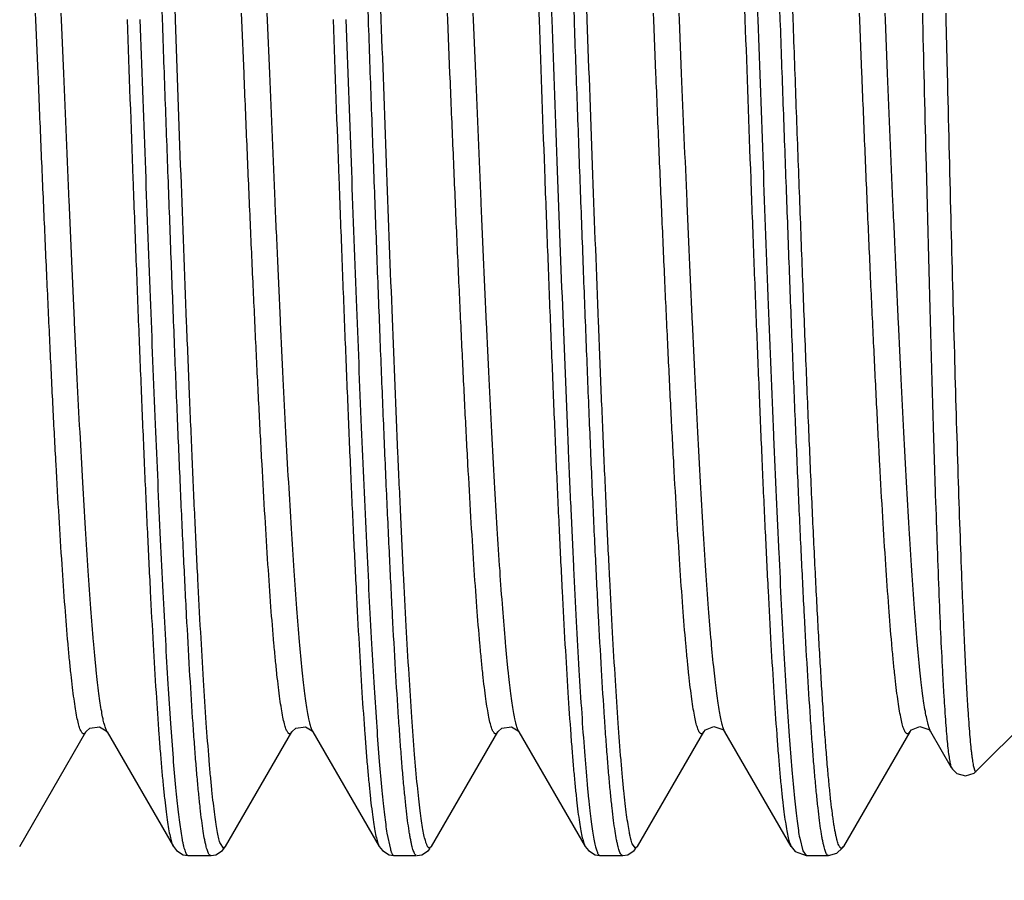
# Model space of a CAD drawing. Header units: inches. Extents: x 0 to 22, y 0 to 17.
# Tile 25 of 106: x 13.818 to 13.95, y 6.539 to 6.655. Entities that reach past the tile are written whole.
import ezdxf

# ---------------------------------------------------------------- set-up
doc = ezdxf.new("R2010")
doc.units = ezdxf.units.IN
doc.header["$LTSCALE"] = 1.21
doc.header["$MEASUREMENT"] = 0
doc.layers.get('0').update_dxf_attribs({"linetype": 'CONTINUOUS'})
doc.styles.get("Standard").update_dxf_attribs({"font": 'txt', "width": 0.95})
doc.dimstyles.new('DIMSTYLE_1', dxfattribs={"dimtxt": 0.125, "dimasz": 0.1875, "dimexe": 0.125, "dimexo": 0.0625, "dimgap": 0.0625, "dimtad": 0, "dimtih": 1, "dimtoh": 1, "dimdec": 3, "dimzin": 4, "dimdsep": 46, "dimtxsty": 'STANDARD', "dimblk": '_FILLED', "dimblk1": '_FILLED', "dimblk2": '_FILLED', "dimcen": 0.09, "dimadec": 3, "dimazin": 1, "dimtp": 0.001, "dimtm": 0.001, "dimtfac": 1, "dimtdec": 3, "dimtofl": 0, "dimtmove": 0, "dimatfit": 3, "dimldrblk": '_FILLED', "dimfxl": 1, "dimtolj": 1, "dimtzin": 4, "dimarcsym": 0})

# ---------------------------------------------------------------- blocks, each defined once
blk = doc.blocks.new('_FILLED')
at = {"color": 0, "linetype": 'BYBLOCK'}
blk.add_solid([(0, 0), (-1, 0.16667), (-1, -0.16667)], dxfattribs=at)
blk = doc.blocks.new('*D8')
at = {"color": 2, "linetype": 'CONTINUOUS'}
for p, q in [((14.48379, 7.39392), (12.57643, 7.39392)), ((12.70143, 7.39392), (12.70143, 6.81892)), ((12.70143, 5.99392), (12.70143, 6.56892)), ((14.05129, 5.99392), (12.57643, 5.99392))]:
    blk.add_line(p, q, dxfattribs=at)
at = {"color": 2, "linetype": 'CONTINUOUS', "xscale": 0.1875, "yscale": 0.1875, "zscale": 0.1875}
for p, rotation in [((12.70143, 7.39392), 90), ((12.70143, 5.99392), 270)]:
    blk.add_blockref('_FILLED', p, dxfattribs=dict(at, rotation=rotation))
at = {"color": 2, "linetype": 'CONTINUOUS', "insert": (12.70143, 6.75642), "char_height": 0.125, "width": 1.55, "attachment_point": 2, "line_spacing_factor": 0.9}
blk.add_mtext('1.400{\\ftxt.shx;\\W1.000000;\\H0.125000; }[35.56]', dxfattribs=at)

msp = doc.modelspace()

# ---------------------------------------------------------------- linework, layer by layer
at = {"color": 7, "linetype": 'CONTINUOUS'}
for p, q in [((13.81984, 6.65459), (13.8198, 6.65551)), ((13.82014, 6.64734), (13.81984, 6.65459)), ((13.8233, 6.65459), (13.82326, 6.65551)), ((13.8236, 6.64734), (13.8233, 6.65459)), ((13.84761, 6.65457), (13.84757, 6.65548)), ((13.8479, 6.64738), (13.84761, 6.65457)), ((13.85107, 6.65457), (13.85104, 6.65548)), ((13.85137, 6.64738), (13.85107, 6.65457)), ((13.87538, 6.65458), (13.87534, 6.65549)), ((13.87567, 6.64738), (13.87538, 6.65458)), ((13.87884, 6.65458), (13.87881, 6.65549)), ((13.87914, 6.64738), (13.87884, 6.65458)), ((13.90315, 6.65459), (13.90311, 6.65551)), ((13.90345, 6.64734), (13.90315, 6.65459)), ((13.90661, 6.65458), (13.90658, 6.65549)), ((13.90691, 6.64736), (13.90661, 6.65458)), ((13.93092, 6.65457), (13.93088, 6.65548)), ((13.93121, 6.64741), (13.93092, 6.65457)), ((13.93438, 6.65459), (13.93434, 6.6555)), ((13.93468, 6.64735), (13.93438, 6.65459)), ((13.93937, 6.65549), (13.9394, 6.65458)), ((13.94252, 6.65551), (13.94254, 6.6546)), ((13.94254, 6.6546), (13.94272, 6.64737)), ((13.94665, 6.55328), (13.95429, 6.56092)), ((13.81765, 6.54316), (13.82659, 6.5586)), ((13.82942, 6.55862), (13.82943, 6.5586)), ((13.82943, 6.5586), (13.83837, 6.54316)), ((13.84542, 6.54316), (13.85436, 6.5586)), ((13.85719, 6.55862), (13.8572, 6.5586)), ((13.8572, 6.5586), (13.86614, 6.54316)), ((13.87319, 6.54316), (13.88213, 6.5586)), ((13.88496, 6.55862), (13.88497, 6.5586)), ((13.88497, 6.5586), (13.89391, 6.54316)), ((13.90096, 6.54316), (13.9099, 6.55861)), ((13.9127, 6.55866), (13.91274, 6.55861)), ((13.92168, 6.54316), (13.91274, 6.55861)), ((13.93767, 6.55861), (13.92873, 6.54315)), ((13.94047, 6.55866), (13.94051, 6.55861)), ((13.94331, 6.55376), (13.94051, 6.55861)), ((13.86717, 6.54493), (13.86763, 6.54277)), ((13.84515, 6.54292), (13.84471, 6.54353)), ((13.84499, 6.54259), (13.84542, 6.54316)), ((13.84542, 6.54316), (13.84515, 6.54292)), ((13.87319, 6.54316), (13.87292, 6.54292)), ((13.90069, 6.54292), (13.90025, 6.54352)), ((13.90096, 6.54316), (13.90069, 6.54292)), ((13.92283, 6.54426), (13.92324, 6.54256)), ((13.84016, 6.54207), (13.84038, 6.54192)), ((13.84038, 6.54192), (13.84341, 6.54192)), ((13.86815, 6.54192), (13.87118, 6.54192)), ((13.89592, 6.54192), (13.89895, 6.54192)), ((13.92324, 6.54256), (13.92369, 6.54192)), ((13.92369, 6.54192), (13.92672, 6.54192))]:
    msp.add_line(p, q, dxfattribs=at)
for points in [[(13.82658, 6.5586), (13.82661, 6.55864), (13.82711, 6.55909), (13.82843, 6.55928), (13.82932, 6.55875), (13.82942, 6.55862)], [(13.85435, 6.5586), (13.85438, 6.55864), (13.85488, 6.55909), (13.8562, 6.55928), (13.85709, 6.55875), (13.85719, 6.55862)], [(13.88212, 6.5586), (13.88215, 6.55864), (13.88265, 6.55909), (13.88397, 6.55928), (13.88486, 6.55875), (13.88496, 6.55862)], [(13.9099, 6.55861), (13.91012, 6.55886), (13.91124, 6.55933), (13.91247, 6.55891), (13.9127, 6.55866)], [(13.93767, 6.55861), (13.93789, 6.55886), (13.93901, 6.55933), (13.94024, 6.55891), (13.94047, 6.55866)], [(13.94331, 6.55376), (13.94342, 6.55359), (13.94402, 6.553), (13.94519, 6.55266), (13.94634, 6.55303), (13.94665, 6.55328)], [(13.83837, 6.54316), (13.8388, 6.54259), (13.83969, 6.54203), (13.84033, 6.54192)], [(13.86614, 6.54316), (13.86657, 6.54259), (13.86746, 6.54203), (13.8681, 6.54192)], [(13.89391, 6.54316), (13.89434, 6.54259), (13.89523, 6.54203), (13.89587, 6.54192)], [(13.92168, 6.54316), (13.92221, 6.54249), (13.92369, 6.54192)], [(13.92673, 6.54192), (13.92785, 6.54223), (13.92857, 6.54291), (13.92873, 6.54315)], [(13.84346, 6.54192), (13.84409, 6.54203), (13.84499, 6.54259)], [(13.87123, 6.54192), (13.87186, 6.54203), (13.87276, 6.54259), (13.87298, 6.54287)], [(13.899, 6.54192), (13.89964, 6.54203), (13.90053, 6.54259), (13.90075, 6.54287)]]:
    msp.add_lwpolyline(points, dxfattribs=at)
for points, knots in [([(13.88203, 6.79192), (13.88213, 6.79192), (13.88224, 6.7918), (13.88232, 6.79165), (13.88238, 6.79153), (13.88244, 6.79139), (13.88252, 6.79117), (13.88262, 6.79083), (13.88273, 6.79037), (13.88284, 6.78981), (13.88296, 6.78918), (13.88307, 6.78846), (13.88319, 6.78766), (13.8833, 6.78678), (13.88346, 6.78544), (13.88366, 6.78357), (13.88389, 6.78108), (13.88412, 6.77829), (13.88444, 6.77396), (13.88483, 6.76784), (13.88528, 6.75969), (13.88574, 6.75054), (13.8862, 6.74047), (13.88666, 6.7296), (13.88711, 6.71805), (13.88757, 6.70594), (13.88803, 6.69341), (13.88849, 6.68059), (13.88895, 6.66762), (13.88925, 6.65894), (13.88941, 6.6546)], [0, 0, 0, 0, 0.00208, 0.002891, 0.003837, 0.004923, 0.006153, 0.009049, 0.012536, 0.016618, 0.021296, 0.02657, 0.032438, 0.038897, 0.045944, 0.061786, 0.079922, 0.100308, 0.122889, 0.174389, 0.233871, 0.300695, 0.374139, 0.453406, 0.537638, 0.625922, 0.717301, 0.810783, 0.905357, 1, 1, 1, 1]), ([(13.9098, 6.79192), (13.9099, 6.79192), (13.91001, 6.7918), (13.91009, 6.79165), (13.91015, 6.79153), (13.91021, 6.79139), (13.91029, 6.79117), (13.91039, 6.79083), (13.9105, 6.79037), (13.91061, 6.78982), (13.91073, 6.78918), (13.91084, 6.78847), (13.91096, 6.78767), (13.91107, 6.78679), (13.91123, 6.78545), (13.91143, 6.78358), (13.91166, 6.7811), (13.91189, 6.7783), (13.91221, 6.77398), (13.9126, 6.76786), (13.91305, 6.75971), (13.91351, 6.75055), (13.91397, 6.74048), (13.91443, 6.72961), (13.91488, 6.71805), (13.91534, 6.70594), (13.9158, 6.69341), (13.91626, 6.68059), (13.91672, 6.66762), (13.91702, 6.65894), (13.91718, 6.6546)], [0, 0, 0, 0, 0.002079, 0.002889, 0.003834, 0.004919, 0.006148, 0.009041, 0.012524, 0.016602, 0.021275, 0.026544, 0.032406, 0.038858, 0.045898, 0.061724, 0.079845, 0.100215, 0.122782, 0.174261, 0.233737, 0.300568, 0.374033, 0.453332, 0.5376, 0.625918, 0.717322, 0.810817, 0.905385, 1, 1, 1, 1]), ([(13.83865, 6.6546), (13.83835, 6.66289), (13.83791, 6.6753), (13.83732, 6.69173), (13.83687, 6.70376), (13.83643, 6.71542), (13.83599, 6.72659), (13.83555, 6.73715), (13.83511, 6.74701), (13.83467, 6.75605), (13.83423, 6.76419), (13.83385, 6.77038), (13.83354, 6.77481), (13.83332, 6.77773), (13.8331, 6.78038), (13.83288, 6.78274), (13.83266, 6.7848), (13.83244, 6.78657), (13.83225, 6.78785), (13.8321, 6.78873), (13.83199, 6.78927), (13.83188, 6.78973), (13.83177, 6.79012), (13.83166, 6.79043), (13.83158, 6.79061), (13.83154, 6.79068)], [0, 0, 0, 0, 0.182681, 0.273102, 0.36169, 0.447541, 0.529784, 0.607585, 0.680157, 0.746773, 0.806768, 0.859543, 0.883056, 0.904574, 0.924043, 0.941418, 0.956657, 0.969727, 0.980599, 0.985207, 0.989261, 0.992762, 0.995712, 0.99812, 1, 1, 1, 1]), ([(13.86468, 6.65461), (13.8644, 6.66253), (13.86384, 6.67822), (13.86302, 6.70127), (13.86232, 6.71984), (13.86175, 6.73388), (13.86133, 6.74355), (13.86091, 6.75254), (13.8605, 6.76075), (13.86008, 6.76812), (13.85967, 6.77457), (13.85931, 6.77935), (13.85901, 6.78267), (13.85881, 6.78477), (13.8586, 6.7866), (13.85839, 6.78817), (13.85821, 6.7893), (13.85806, 6.79007), (13.85799, 6.7904), (13.85795, 6.79056)], [0, 0, 0, 0, 0.174504, 0.34596, 0.508201, 0.584023, 0.655391, 0.721661, 0.782237, 0.836576, 0.884193, 0.92466, 0.942098, 0.95762, 0.971193, 0.982792, 0.992397, 0.996449, 1, 1, 1, 1]), ([(13.86641, 6.65461), (13.86612, 6.66291), (13.86568, 6.67531), (13.86509, 6.69174), (13.86464, 6.70376), (13.8642, 6.71541), (13.86376, 6.72658), (13.86332, 6.73714), (13.86288, 6.74699), (13.86244, 6.75603), (13.862, 6.76418), (13.86162, 6.77036), (13.86131, 6.7748), (13.86109, 6.77772), (13.86087, 6.78037), (13.86065, 6.78273), (13.86043, 6.7848), (13.86021, 6.78656), (13.86002, 6.78785), (13.85987, 6.78872), (13.85976, 6.78927), (13.85965, 6.78973), (13.85954, 6.79012), (13.85943, 6.79043), (13.85935, 6.79061), (13.85931, 6.79068)], [0, 0, 0, 0, 0.182679, 0.273073, 0.361622, 0.447432, 0.52964, 0.607419, 0.679985, 0.746609, 0.806622, 0.859425, 0.882954, 0.904489, 0.923974, 0.941365, 0.956618, 0.969699, 0.980582, 0.985194, 0.989252, 0.992756, 0.995709, 0.998119, 1, 1, 1, 1]), ([(13.88074, 6.7903), (13.88078, 6.79019), (13.88086, 6.78994), (13.88096, 6.78952), (13.88107, 6.78903), (13.88122, 6.78823), (13.88141, 6.78705), (13.88162, 6.78542), (13.88184, 6.7835), (13.88205, 6.7813), (13.88227, 6.77883), (13.88248, 6.77609), (13.8827, 6.77308), (13.883, 6.76857), (13.88337, 6.76233), (13.8838, 6.75418), (13.88423, 6.74518), (13.88466, 6.73543), (13.88509, 6.72502), (13.88552, 6.71405), (13.8861, 6.69862), (13.88682, 6.67875), (13.88739, 6.6627), (13.88768, 6.6546)], [0, 0, 0, 0, 0.002632, 0.005787, 0.00947, 0.013683, 0.023698, 0.035819, 0.050026, 0.066288, 0.084568, 0.104825, 0.12701, 0.151072, 0.20459, 0.264873, 0.331343, 0.403365, 0.480248, 0.561255, 0.645609, 0.821096, 1, 1, 1, 1]), ([(13.89419, 6.65459), (13.89389, 6.66289), (13.89345, 6.6753), (13.89286, 6.69172), (13.89241, 6.70375), (13.89197, 6.71541), (13.89153, 6.72658), (13.89109, 6.73715), (13.89065, 6.747), (13.89021, 6.75605), (13.88977, 6.76419), (13.88939, 6.77038), (13.88908, 6.77481), (13.88886, 6.77773), (13.88864, 6.78038), (13.88842, 6.78274), (13.8882, 6.7848), (13.88798, 6.78657), (13.88779, 6.78785), (13.88764, 6.78873), (13.88753, 6.78927), (13.88742, 6.78973), (13.88731, 6.79012), (13.8872, 6.79043), (13.88712, 6.79061), (13.88708, 6.79068)], [0, 0, 0, 0, 0.182659, 0.27307, 0.361645, 0.447486, 0.529726, 0.607535, 0.680122, 0.746756, 0.806763, 0.859544, 0.883059, 0.904577, 0.924048, 0.941422, 0.956661, 0.96973, 0.980602, 0.985209, 0.989262, 0.992763, 0.995713, 0.998121, 1, 1, 1, 1]), ([(13.90837, 6.79063), (13.90841, 6.79055), (13.90849, 6.79037), (13.9086, 6.79004), (13.90871, 6.78963), (13.90882, 6.78915), (13.90893, 6.7886), (13.90908, 6.7877), (13.90927, 6.7864), (13.90949, 6.78461), (13.90971, 6.78252), (13.90993, 6.78015), (13.91015, 6.77749), (13.91037, 6.77455), (13.91067, 6.7701), (13.91105, 6.76391), (13.91149, 6.75576), (13.91193, 6.74672), (13.91236, 6.73688), (13.9128, 6.72634), (13.91324, 6.7152), (13.91368, 6.70358), (13.91413, 6.69159), (13.91471, 6.67522), (13.91515, 6.66286), (13.91545, 6.6546)], [0, 0, 0, 0, 0.001995, 0.00452, 0.007585, 0.011198, 0.01536, 0.020072, 0.031141, 0.044389, 0.059789, 0.077306, 0.0969, 0.118523, 0.142125, 0.195024, 0.255077, 0.321689, 0.394191, 0.471859, 0.55391, 0.639519, 0.727827, 0.817946, 1, 1, 1, 1]), ([(13.92195, 6.6546), (13.92166, 6.6629), (13.92122, 6.6753), (13.92063, 6.69173), (13.92018, 6.70375), (13.91974, 6.71541), (13.9193, 6.72657), (13.91886, 6.73713), (13.91842, 6.74699), (13.91798, 6.75603), (13.91754, 6.76418), (13.91716, 6.77036), (13.91685, 6.7748), (13.91663, 6.77772), (13.91641, 6.78037), (13.91619, 6.78273), (13.91597, 6.7848), (13.91575, 6.78656), (13.91556, 6.78785), (13.91541, 6.78872), (13.9153, 6.78927), (13.91519, 6.78973), (13.91508, 6.79012), (13.91497, 6.79043), (13.91489, 6.79061), (13.91485, 6.79068)], [0, 0, 0, 0, 0.182671, 0.273066, 0.361617, 0.447431, 0.529643, 0.607425, 0.679995, 0.746621, 0.806636, 0.859436, 0.882963, 0.904495, 0.923979, 0.941368, 0.95662, 0.9697, 0.980583, 0.985195, 0.989253, 0.992756, 0.99571, 0.998119, 1, 1, 1, 1]), ([(13.83691, 6.6546), (13.83664, 6.66226), (13.8361, 6.67747), (13.8353, 6.69985), (13.83462, 6.71794), (13.83407, 6.73166), (13.83366, 6.74118), (13.83326, 6.75008), (13.83286, 6.75826), (13.83245, 6.76568), (13.83205, 6.77225), (13.8317, 6.77718), (13.83142, 6.78066), (13.83122, 6.78292), (13.83102, 6.78493), (13.83082, 6.78669), (13.83062, 6.7882), (13.83047, 6.78911), (13.8304, 6.78953)], [0, 0, 0, 0, 0.170281, 0.337929, 0.497254, 0.572081, 0.642829, 0.7089, 0.769736, 0.824829, 0.873718, 0.915994, 0.934541, 0.95131, 0.966266, 0.979381, 0.990632, 1, 1, 1, 1]), ([(13.89245, 6.65459), (13.89218, 6.66213), (13.89165, 6.6771), (13.89087, 6.69913), (13.8902, 6.71696), (13.88966, 6.73052), (13.88926, 6.73996), (13.88886, 6.7488), (13.88846, 6.75697), (13.88807, 6.7644), (13.88767, 6.77103), (13.88733, 6.77603), (13.88705, 6.77959), (13.88685, 6.78191), (13.88665, 6.784), (13.88646, 6.78585), (13.88626, 6.78746), (13.88612, 6.78845), (13.88604, 6.7889)], [0, 0, 0, 0, 0.168253, 0.334039, 0.491915, 0.566255, 0.636709, 0.702693, 0.76367, 0.819139, 0.86865, 0.911805, 0.93089, 0.948261, 0.963885, 0.977732, 0.989777, 1, 1, 1, 1]), ([(13.92022, 6.6546), (13.91994, 6.66229), (13.91941, 6.67755), (13.9186, 6.7), (13.91792, 6.71813), (13.91737, 6.73189), (13.91696, 6.74143), (13.91656, 6.75033), (13.91615, 6.75852), (13.91575, 6.76593), (13.91535, 6.7725), (13.915, 6.77742), (13.91471, 6.78089), (13.91451, 6.78313), (13.91431, 6.78512), (13.91411, 6.78686), (13.9139, 6.78834), (13.91376, 6.78925), (13.91368, 6.78965)], [0, 0, 0, 0, 0.170725, 0.338731, 0.498306, 0.573221, 0.644026, 0.71012, 0.770941, 0.825973, 0.874748, 0.916857, 0.935298, 0.951946, 0.966765, 0.979729, 0.990813, 1, 1, 1, 1]), ([(13.83214, 6.65462), (13.83239, 6.64747), (13.83278, 6.63686), (13.8333, 6.62291), (13.83369, 6.6129), (13.83408, 6.60332), (13.83446, 6.59423), (13.83485, 6.5857), (13.83524, 6.57781), (13.83562, 6.57061), (13.83601, 6.56415), (13.83634, 6.55927), (13.83661, 6.55577), (13.8368, 6.55346), (13.837, 6.55138), (13.83719, 6.54952), (13.83738, 6.54789), (13.83757, 6.54648), (13.83776, 6.54531), (13.83793, 6.54449), (13.83807, 6.54395), (13.83817, 6.54363), (13.83826, 6.54337), (13.83833, 6.54322), (13.83837, 6.54316)], [0, 0, 0, 0, 0.19212, 0.285035, 0.374885, 0.460968, 0.542618, 0.619196, 0.690114, 0.754828, 0.812842, 0.863715, 0.886351, 0.907061, 0.925809, 0.942559, 0.957282, 0.969956, 0.980562, 0.989092, 0.99258, 0.995555, 0.998024, 1, 1, 1, 1]), ([(13.83387, 6.65462), (13.83409, 6.64825), (13.83454, 6.63577), (13.83522, 6.61758), (13.83589, 6.60057), (13.83647, 6.58734), (13.83694, 6.57765), (13.83728, 6.57116), (13.83762, 6.56525), (13.83796, 6.55995), (13.8383, 6.55529), (13.8386, 6.55183), (13.83883, 6.5494), (13.83901, 6.54785), (13.83918, 6.54647), (13.8393, 6.54561), (13.83936, 6.54521)], [0, 0, 0, 0, 0.174404, 0.341917, 0.498499, 0.640371, 0.70471, 0.764132, 0.818281, 0.866839, 0.909518, 0.946069, 0.96198, 0.976284, 0.988962, 1, 1, 1, 1]), ([(13.84341, 6.54192), (13.8434, 6.54192), (13.84336, 6.54193), (13.84331, 6.54195), (13.84326, 6.54199), (13.84318, 6.54208), (13.8431, 6.54223), (13.843, 6.54247), (13.8429, 6.54276), (13.8428, 6.54313), (13.8427, 6.54356), (13.84255, 6.54426), (13.84238, 6.54529), (13.84218, 6.54673), (13.84198, 6.54843), (13.84178, 6.55037), (13.84157, 6.55256), (13.84137, 6.55499), (13.84117, 6.55766), (13.84089, 6.56167), (13.84054, 6.56724), (13.84014, 6.57453), (13.83974, 6.58261), (13.83933, 6.5914), (13.83893, 6.60083), (13.83853, 6.61082), (13.83812, 6.62129), (13.83772, 6.63214), (13.83731, 6.64328), (13.83704, 6.6508), (13.83691, 6.6546)], [0, 0, 0, 0, 0.000455, 0.000955, 0.001535, 0.002216, 0.003932, 0.006165, 0.008942, 0.012273, 0.016165, 0.020621, 0.031225, 0.044079, 0.059163, 0.076453, 0.095914, 0.117507, 0.14119, 0.166912, 0.224259, 0.289071, 0.360802, 0.438852, 0.522562, 0.611227, 0.7041, 0.800398, 0.899309, 1, 1, 1, 1]), ([(13.84471, 6.54353), (13.84467, 6.54363), (13.84461, 6.54384), (13.84447, 6.54434), (13.84431, 6.54511), (13.84412, 6.5462), (13.84394, 6.54751), (13.84375, 6.54904), (13.84356, 6.55079), (13.84337, 6.55275), (13.84311, 6.55578), (13.84279, 6.56007), (13.84241, 6.5658), (13.84204, 6.57227), (13.84166, 6.57944), (13.84128, 6.58725), (13.84091, 6.59564), (13.84053, 6.60457), (13.84002, 6.61731), (13.83939, 6.63404), (13.83889, 6.64764), (13.83865, 6.6546)], [0, 0, 0, 0, 0.002757, 0.006001, 0.013964, 0.023903, 0.035812, 0.049676, 0.065475, 0.083182, 0.102768, 0.147434, 0.199153, 0.257551, 0.322204, 0.39264, 0.468344, 0.548762, 0.633306, 0.812269, 1, 1, 1, 1]), ([(13.85991, 6.65462), (13.86016, 6.64747), (13.86055, 6.63686), (13.86107, 6.62292), (13.86146, 6.61292), (13.86185, 6.60334), (13.86223, 6.59425), (13.86262, 6.58572), (13.86301, 6.57783), (13.86339, 6.57063), (13.86378, 6.56417), (13.86411, 6.55928), (13.86438, 6.55578), (13.86457, 6.55347), (13.86477, 6.55139), (13.86496, 6.54953), (13.86515, 6.54789), (13.86534, 6.54649), (13.86553, 6.54532), (13.8657, 6.54449), (13.86584, 6.54395), (13.86594, 6.54363), (13.86603, 6.54337), (13.8661, 6.54322), (13.86614, 6.54316)], [0, 0, 0, 0, 0.192054, 0.284931, 0.374743, 0.460796, 0.542425, 0.618999, 0.689925, 0.754657, 0.812697, 0.8636, 0.88625, 0.906976, 0.925738, 0.942503, 0.95724, 0.969925, 0.980542, 0.989081, 0.992573, 0.995551, 0.998022, 1, 1, 1, 1]), ([(13.86164, 6.65462), (13.86187, 6.6482), (13.86232, 6.63563), (13.863, 6.61731), (13.86368, 6.6002), (13.86426, 6.5869), (13.86474, 6.57717), (13.86508, 6.57067), (13.86542, 6.56476), (13.86577, 6.55948), (13.86611, 6.55485), (13.8664, 6.55142), (13.86664, 6.54902), (13.86682, 6.54749), (13.86699, 6.54615), (13.86711, 6.54532), (13.86717, 6.54493)], [0, 0, 0, 0, 0.175304, 0.343576, 0.500712, 0.642883, 0.707257, 0.766626, 0.820627, 0.868934, 0.911255, 0.947339, 0.962974, 0.976974, 0.989321, 1, 1, 1, 1]), ([(13.87118, 6.54192), (13.87117, 6.54192), (13.87113, 6.54193), (13.87108, 6.54195), (13.87103, 6.54199), (13.87095, 6.54208), (13.87087, 6.54223), (13.87077, 6.54247), (13.87067, 6.54276), (13.87057, 6.54313), (13.87047, 6.54356), (13.87037, 6.54405), (13.87026, 6.54461), (13.87012, 6.54548), (13.86995, 6.54673), (13.86975, 6.54842), (13.86955, 6.55037), (13.86934, 6.55256), (13.86914, 6.55499), (13.86894, 6.55766), (13.86866, 6.56167), (13.86831, 6.56724), (13.86791, 6.57454), (13.86751, 6.58262), (13.8671, 6.59142), (13.8667, 6.60085), (13.86629, 6.61084), (13.86589, 6.62131), (13.86549, 6.63216), (13.86508, 6.6433), (13.86481, 6.65082), (13.86468, 6.65461)], [0, 0, 0, 0, 0.000455, 0.000955, 0.001534, 0.002215, 0.003929, 0.006161, 0.008935, 0.012265, 0.016155, 0.020609, 0.025626, 0.031207, 0.044056, 0.059136, 0.076421, 0.095879, 0.117472, 0.141155, 0.16688, 0.224241, 0.289071, 0.360828, 0.438902, 0.522634, 0.611315, 0.704191, 0.800479, 0.89936, 1, 1, 1, 1]), ([(13.8724, 6.54377), (13.87237, 6.54388), (13.8723, 6.54412), (13.87217, 6.54467), (13.87201, 6.5455), (13.87182, 6.54666), (13.87164, 6.54804), (13.87145, 6.54962), (13.87119, 6.55216), (13.87087, 6.55583), (13.8705, 6.56083), (13.87013, 6.56659), (13.86976, 6.57307), (13.86939, 6.58022), (13.86902, 6.58799), (13.86851, 6.59943), (13.86788, 6.61483), (13.86715, 6.63431), (13.86666, 6.64774), (13.86641, 6.65461)], [0, 0, 0, 0, 0.003123, 0.006724, 0.015371, 0.025945, 0.03844, 0.052837, 0.069114, 0.107206, 0.152456, 0.204555, 0.263128, 0.327764, 0.397995, 0.473324, 0.637072, 0.814322, 1, 1, 1, 1]), ([(13.88768, 6.6546), (13.88793, 6.64745), (13.88832, 6.63685), (13.88884, 6.62291), (13.88923, 6.61291), (13.88962, 6.60333), (13.89, 6.59424), (13.89039, 6.58571), (13.89078, 6.57782), (13.89116, 6.57061), (13.89155, 6.56416), (13.89188, 6.55927), (13.89215, 6.55577), (13.89234, 6.55347), (13.89254, 6.55138), (13.89273, 6.54952), (13.89292, 6.54789), (13.89311, 6.54648), (13.8933, 6.54532), (13.89347, 6.54449), (13.89361, 6.54395), (13.89371, 6.54363), (13.8938, 6.54337), (13.89387, 6.54322), (13.89391, 6.54316)], [0, 0, 0, 0, 0.192022, 0.284902, 0.374726, 0.460799, 0.542447, 0.619041, 0.689981, 0.754722, 0.81276, 0.863655, 0.8863, 0.90702, 0.925775, 0.942531, 0.957262, 0.969941, 0.980551, 0.989086, 0.992577, 0.995554, 0.998023, 1, 1, 1, 1]), ([(13.88941, 6.6546), (13.88965, 6.64782), (13.89012, 6.63455), (13.89085, 6.61528), (13.89146, 6.60001), (13.89196, 6.58863), (13.89232, 6.58087), (13.89269, 6.57369), (13.89305, 6.56716), (13.89341, 6.56131), (13.89377, 6.55618), (13.89409, 6.55238), (13.89434, 6.54973), (13.89452, 6.54803), (13.8947, 6.54655), (13.89488, 6.54526), (13.89506, 6.54419), (13.8952, 6.54355), (13.89527, 6.54326)], [0, 0, 0, 0, 0.182511, 0.357039, 0.5188, 0.593489, 0.663353, 0.727918, 0.786739, 0.839418, 0.885598, 0.924973, 0.942026, 0.957284, 0.970728, 0.982335, 0.992094, 1, 1, 1, 1]), ([(13.89895, 6.54192), (13.89894, 6.54192), (13.8989, 6.54193), (13.89885, 6.54195), (13.8988, 6.54199), (13.89872, 6.54208), (13.89864, 6.54223), (13.89854, 6.54247), (13.89844, 6.54276), (13.89834, 6.54313), (13.89824, 6.54356), (13.89809, 6.54426), (13.89792, 6.54529), (13.89772, 6.54673), (13.89752, 6.54843), (13.89732, 6.55037), (13.89711, 6.55256), (13.89691, 6.55499), (13.89671, 6.55766), (13.89643, 6.56167), (13.89608, 6.56724), (13.89568, 6.57453), (13.89528, 6.58261), (13.89487, 6.5914), (13.89447, 6.60083), (13.89407, 6.61082), (13.89366, 6.62129), (13.89326, 6.63214), (13.89285, 6.64328), (13.89258, 6.6508), (13.89245, 6.65459)], [0, 0, 0, 0, 0.000455, 0.000955, 0.001535, 0.002216, 0.003931, 0.006165, 0.008941, 0.012273, 0.016165, 0.020621, 0.031225, 0.044078, 0.059163, 0.076453, 0.095914, 0.117507, 0.14119, 0.166912, 0.224259, 0.28907, 0.360801, 0.43885, 0.522558, 0.611223, 0.704096, 0.800395, 0.899307, 1, 1, 1, 1]), ([(13.90025, 6.54352), (13.90022, 6.54361), (13.90015, 6.54382), (13.90006, 6.54417), (13.89996, 6.54457), (13.89983, 6.54522), (13.89967, 6.54617), (13.89948, 6.54748), (13.89929, 6.54901), (13.8991, 6.55075), (13.89892, 6.55271), (13.89865, 6.55574), (13.89833, 6.56002), (13.89796, 6.56575), (13.89758, 6.57222), (13.8972, 6.57939), (13.89683, 6.58721), (13.89645, 6.5956), (13.89607, 6.60453), (13.89556, 6.61729), (13.89493, 6.63402), (13.89443, 6.64763), (13.89419, 6.65459)], [0, 0, 0, 0, 0.002736, 0.005959, 0.009674, 0.013883, 0.023784, 0.035658, 0.049491, 0.065262, 0.082944, 0.102508, 0.147139, 0.198836, 0.257225, 0.32188, 0.392328, 0.468054, 0.548503, 0.633087, 0.812151, 1, 1, 1, 1]), ([(13.91545, 6.6546), (13.9157, 6.64745), (13.91609, 6.63685), (13.91661, 6.62291), (13.917, 6.61291), (13.91739, 6.60334), (13.91777, 6.59425), (13.91816, 6.58573), (13.91855, 6.57784), (13.91893, 6.57064), (13.91932, 6.56418), (13.91965, 6.55929), (13.91992, 6.55579), (13.92011, 6.55349), (13.9203, 6.5514), (13.9205, 6.54954), (13.92069, 6.5479), (13.92088, 6.5465), (13.92107, 6.54533), (13.92124, 6.5445), (13.92138, 6.54395), (13.92147, 6.54363), (13.92157, 6.54337), (13.92164, 6.54322), (13.92168, 6.54316)], [0, 0, 0, 0, 0.192023, 0.284881, 0.374674, 0.460709, 0.542321, 0.618882, 0.6898, 0.754528, 0.812569, 0.863477, 0.886134, 0.906867, 0.925638, 0.942412, 0.95716, 0.969859, 0.98049, 0.989045, 0.992546, 0.995533, 0.998013, 1, 1, 1, 1]), ([(13.91718, 6.6546), (13.91741, 6.64805), (13.91787, 6.63523), (13.91857, 6.61657), (13.91916, 6.60175), (13.91964, 6.59064), (13.91999, 6.58301), (13.92034, 6.57591), (13.92069, 6.5694), (13.92104, 6.5635), (13.92139, 6.55827), (13.92174, 6.55372), (13.92204, 6.55039), (13.92229, 6.54808), (13.92246, 6.54664), (13.92264, 6.54538), (13.92276, 6.54461), (13.92283, 6.54426)], [0, 0, 0, 0, 0.177803, 0.348222, 0.506933, 0.580625, 0.649909, 0.714345, 0.773525, 0.827074, 0.874655, 0.915969, 0.95076, 0.965644, 0.978822, 0.990278, 1, 1, 1, 1]), ([(13.92672, 6.54192), (13.92671, 6.54192), (13.92667, 6.54193), (13.92662, 6.54195), (13.92657, 6.54199), (13.92649, 6.54208), (13.92641, 6.54223), (13.92631, 6.54247), (13.92621, 6.54276), (13.92611, 6.54313), (13.92601, 6.54356), (13.9259, 6.54405), (13.9258, 6.54461), (13.92566, 6.54548), (13.92549, 6.54673), (13.92529, 6.54843), (13.92509, 6.55037), (13.92488, 6.55256), (13.92468, 6.555), (13.92448, 6.55767), (13.9242, 6.56168), (13.92385, 6.56725), (13.92345, 6.57455), (13.92305, 6.58263), (13.92264, 6.59142), (13.92224, 6.60086), (13.92183, 6.61085), (13.92143, 6.62131), (13.92103, 6.63215), (13.92062, 6.6433), (13.92035, 6.65081), (13.92022, 6.6546)], [0, 0, 0, 0, 0.000455, 0.000956, 0.001535, 0.002216, 0.003931, 0.006165, 0.008944, 0.012277, 0.016171, 0.020629, 0.02565, 0.031236, 0.044095, 0.059188, 0.076485, 0.095953, 0.117558, 0.141252, 0.166985, 0.22436, 0.289197, 0.360956, 0.439024, 0.522744, 0.611404, 0.704256, 0.800517, 0.899377, 1, 1, 1, 1]), ([(13.92873, 6.54315), (13.9287, 6.5431), (13.92865, 6.54303), (13.92857, 6.54296), (13.92852, 6.54293), (13.92846, 6.54292), (13.92841, 6.54292), (13.92835, 6.54295), (13.9283, 6.543), (13.92825, 6.54306), (13.92817, 6.54317), (13.92808, 6.54336), (13.92798, 6.54364), (13.92787, 6.54399), (13.92777, 6.54441), (13.92766, 6.54491), (13.92756, 6.54547), (13.92745, 6.5461), (13.92735, 6.5468), (13.9272, 6.54787), (13.92702, 6.54938), (13.92681, 6.55139), (13.9266, 6.55367), (13.92639, 6.55621), (13.92618, 6.559), (13.92597, 6.56203), (13.92576, 6.56531), (13.92555, 6.56883), (13.92526, 6.57395), (13.9249, 6.58087), (13.92448, 6.58976), (13.92406, 6.59935), (13.92364, 6.60956), (13.92322, 6.62029), (13.9228, 6.63145), (13.92237, 6.64293), (13.9221, 6.65069), (13.92195, 6.6546)], [0, 0, 0, 0, 0.001605, 0.002232, 0.002767, 0.003248, 0.003722, 0.004241, 0.004844, 0.005556, 0.006393, 0.008476, 0.011138, 0.014396, 0.018259, 0.022729, 0.02781, 0.0335, 0.039798, 0.046705, 0.062326, 0.08033, 0.100679, 0.123335, 0.148243, 0.175347, 0.204588, 0.235901, 0.269211, 0.34152, 0.420853, 0.506482, 0.59762, 0.693433, 0.793045, 0.895546, 1, 1, 1, 1]), ([(13.9394, 6.65458), (13.93955, 6.64801), (13.93979, 6.63829), (13.94012, 6.62551), (13.94036, 6.61637), (13.9406, 6.60763), (13.94084, 6.59936), (13.94108, 6.59162), (13.94133, 6.58446), (13.94157, 6.57796), (13.94181, 6.57214), (13.94202, 6.56776), (13.94219, 6.56463), (13.94232, 6.56258), (13.94244, 6.56074), (13.94256, 6.5591), (13.94268, 6.55768), (13.9428, 6.55647), (13.94291, 6.5556), (13.943, 6.55501), (13.94306, 6.55466), (13.94312, 6.55435), (13.94318, 6.5541), (13.94324, 6.55391), (13.94329, 6.5538), (13.94331, 6.55376)], [0, 0, 0, 0, 0.195095, 0.289157, 0.379944, 0.466764, 0.548957, 0.625894, 0.696982, 0.761671, 0.819455, 0.86988, 0.892205, 0.912545, 0.93086, 0.947113, 0.961271, 0.973309, 0.983204, 0.987344, 0.990944, 0.994005, 0.996529, 0.998523, 1, 1, 1, 1]), ([(13.82658, 6.5586), (13.82655, 6.55855), (13.82651, 6.55848), (13.82644, 6.5584), (13.82639, 6.55836), (13.82633, 6.55834), (13.82628, 6.55833), (13.82623, 6.55834), (13.82618, 6.55836), (13.82613, 6.5584), (13.82606, 6.55847), (13.82597, 6.55859), (13.82587, 6.55879), (13.82577, 6.55904), (13.82567, 6.55935), (13.82553, 6.55987), (13.82535, 6.56066), (13.82516, 6.56177), (13.82496, 6.56311), (13.82476, 6.56465), (13.82456, 6.56641), (13.82436, 6.56838), (13.82408, 6.57141), (13.82374, 6.57569), (13.82334, 6.58138), (13.82294, 6.58778), (13.82254, 6.59484), (13.82214, 6.6025), (13.82174, 6.61069), (13.82134, 6.61935), (13.82094, 6.6284), (13.82053, 6.63778), (13.82027, 6.64413), (13.82014, 6.64734)], [0, 0, 0, 0, 0.001949, 0.002743, 0.003435, 0.004048, 0.004616, 0.00518, 0.005783, 0.006459, 0.007234, 0.009141, 0.011583, 0.014594, 0.018192, 0.022384, 0.032569, 0.045164, 0.060163, 0.07754, 0.097262, 0.119298, 0.143606, 0.198826, 0.262481, 0.334046, 0.412937, 0.498497, 0.590023, 0.686754, 0.787893, 0.892596, 1, 1, 1, 1]), ([(13.82943, 6.5586), (13.8294, 6.55866), (13.82933, 6.5588), (13.82924, 6.55902), (13.82915, 6.5593), (13.82902, 6.55975), (13.82887, 6.56043), (13.82869, 6.56138), (13.82851, 6.56252), (13.82833, 6.56383), (13.82815, 6.56531), (13.82796, 6.56697), (13.82778, 6.5688), (13.82753, 6.57156), (13.82722, 6.57542), (13.82686, 6.58051), (13.8265, 6.58618), (13.82614, 6.59241), (13.82577, 6.59914), (13.82541, 6.60633), (13.82505, 6.61393), (13.82469, 6.62189), (13.8242, 6.63307), (13.82384, 6.64159), (13.8236, 6.64734)], [0, 0, 0, 0, 0.002271, 0.005013, 0.008238, 0.011953, 0.020866, 0.031769, 0.044659, 0.059522, 0.076335, 0.095074, 0.115714, 0.13822, 0.188674, 0.246109, 0.310136, 0.380327, 0.45621, 0.537268, 0.622957, 0.712692, 0.80587, 1, 1, 1, 1]), ([(13.85435, 6.5586), (13.85432, 6.55855), (13.85428, 6.55848), (13.85421, 6.5584), (13.85416, 6.55836), (13.8541, 6.55834), (13.85405, 6.55833), (13.854, 6.55834), (13.85395, 6.55836), (13.8539, 6.5584), (13.85382, 6.55847), (13.85374, 6.55859), (13.85364, 6.55879), (13.85354, 6.55904), (13.85344, 6.55935), (13.8533, 6.55987), (13.85312, 6.56066), (13.85293, 6.56178), (13.85273, 6.56311), (13.85253, 6.56466), (13.85233, 6.56642), (13.85213, 6.56839), (13.85185, 6.57142), (13.8515, 6.5757), (13.85111, 6.58139), (13.85071, 6.58779), (13.85031, 6.59486), (13.84991, 6.60252), (13.84951, 6.61071), (13.84911, 6.61938), (13.8487, 6.62843), (13.8483, 6.63781), (13.84804, 6.64416), (13.8479, 6.64738)], [0, 0, 0, 0, 0.001949, 0.002743, 0.003434, 0.004047, 0.004614, 0.005179, 0.005782, 0.006459, 0.007234, 0.00914, 0.011581, 0.014591, 0.018189, 0.022383, 0.032572, 0.045169, 0.060165, 0.077544, 0.097272, 0.119309, 0.143615, 0.198843, 0.262498, 0.334069, 0.412958, 0.498522, 0.590046, 0.686777, 0.787909, 0.892607, 1, 1, 1, 1]), ([(13.8572, 6.5586), (13.85717, 6.55866), (13.8571, 6.5588), (13.85701, 6.55902), (13.85692, 6.5593), (13.85679, 6.55975), (13.85664, 6.56043), (13.85646, 6.56138), (13.85628, 6.56252), (13.8561, 6.56383), (13.85592, 6.56531), (13.85566, 6.56764), (13.85535, 6.57096), (13.85499, 6.57543), (13.85463, 6.58052), (13.85427, 6.5862), (13.85391, 6.59242), (13.85354, 6.59915), (13.85318, 6.60635), (13.85282, 6.61395), (13.85246, 6.62192), (13.85196, 6.6331), (13.85161, 6.64162), (13.85137, 6.64738)], [0, 0, 0, 0, 0.002269, 0.005009, 0.008233, 0.011949, 0.020865, 0.031769, 0.044657, 0.059519, 0.076335, 0.095077, 0.13822, 0.188681, 0.246115, 0.310148, 0.38034, 0.456225, 0.537284, 0.622973, 0.712708, 0.805882, 1, 1, 1, 1]), ([(13.88212, 6.5586), (13.88209, 6.55855), (13.88205, 6.55848), (13.88198, 6.5584), (13.88193, 6.55836), (13.88187, 6.55834), (13.88182, 6.55833), (13.88177, 6.55834), (13.88172, 6.55836), (13.88167, 6.5584), (13.88159, 6.55847), (13.88151, 6.55859), (13.88141, 6.55879), (13.88131, 6.55904), (13.88121, 6.55935), (13.88107, 6.55987), (13.88089, 6.56066), (13.8807, 6.56178), (13.8805, 6.56311), (13.8803, 6.56466), (13.8801, 6.56642), (13.8799, 6.56839), (13.87962, 6.57142), (13.87927, 6.5757), (13.87888, 6.58139), (13.87848, 6.5878), (13.87808, 6.59486), (13.87768, 6.60252), (13.87728, 6.61072), (13.87688, 6.61938), (13.87647, 6.62844), (13.87607, 6.63781), (13.87581, 6.64417), (13.87567, 6.64738)], [0, 0, 0, 0, 0.00195, 0.002744, 0.003436, 0.00405, 0.004617, 0.005182, 0.005785, 0.006462, 0.007238, 0.009146, 0.011587, 0.014598, 0.018194, 0.022386, 0.032575, 0.045174, 0.060172, 0.077547, 0.097275, 0.119315, 0.143622, 0.198847, 0.262504, 0.334073, 0.412964, 0.498526, 0.590051, 0.68678, 0.787912, 0.892608, 1, 1, 1, 1]), ([(13.88497, 6.5586), (13.88494, 6.55866), (13.88487, 6.5588), (13.88478, 6.55902), (13.88469, 6.5593), (13.88456, 6.55975), (13.88441, 6.56043), (13.88423, 6.56138), (13.88405, 6.56252), (13.88387, 6.56383), (13.88369, 6.56531), (13.8835, 6.56697), (13.88332, 6.5688), (13.88307, 6.57157), (13.88276, 6.57543), (13.8824, 6.58052), (13.88204, 6.5862), (13.88168, 6.59242), (13.88131, 6.59916), (13.88095, 6.60635), (13.88059, 6.61396), (13.88023, 6.62192), (13.87973, 6.6331), (13.87938, 6.64162), (13.87914, 6.64738)], [0, 0, 0, 0, 0.00227, 0.00501, 0.008233, 0.011946, 0.020862, 0.031768, 0.044658, 0.059518, 0.076331, 0.095075, 0.115717, 0.138221, 0.188679, 0.246117, 0.310146, 0.380342, 0.456224, 0.537287, 0.622973, 0.71271, 0.805882, 1, 1, 1, 1]), ([(13.9099, 6.5586), (13.90987, 6.55855), (13.90982, 6.55848), (13.90975, 6.55841), (13.9097, 6.55837), (13.90965, 6.55834), (13.9096, 6.55833), (13.90954, 6.55834), (13.90949, 6.55836), (13.90944, 6.55839), (13.90937, 6.55846), (13.90928, 6.55859), (13.90918, 6.55878), (13.90908, 6.55903), (13.90898, 6.55934), (13.90884, 6.55985), (13.90867, 6.56064), (13.90847, 6.56175), (13.90827, 6.56308), (13.90807, 6.56463), (13.90787, 6.56639), (13.90767, 6.56835), (13.90739, 6.57138), (13.90705, 6.57566), (13.90665, 6.58135), (13.90625, 6.58775), (13.90585, 6.59481), (13.90545, 6.60247), (13.90505, 6.61067), (13.90465, 6.61933), (13.90425, 6.62839), (13.90384, 6.63777), (13.90358, 6.64413), (13.90345, 6.64734)], [0, 0, 0, 0, 0.001973, 0.002778, 0.003478, 0.004097, 0.004668, 0.005231, 0.00583, 0.006499, 0.007266, 0.009152, 0.011573, 0.014563, 0.018139, 0.022311, 0.032457, 0.045016, 0.059982, 0.077329, 0.097027, 0.119041, 0.143331, 0.198526, 0.262171, 0.333738, 0.412645, 0.498232, 0.589797, 0.686575, 0.787768, 0.892531, 1, 1, 1, 1]), ([(13.91274, 6.55861), (13.9127, 6.55867), (13.91264, 6.5588), (13.91255, 6.55903), (13.91246, 6.5593), (13.91233, 6.55976), (13.91217, 6.56044), (13.91199, 6.5614), (13.91181, 6.56253), (13.91163, 6.56384), (13.91145, 6.56533), (13.9112, 6.56765), (13.91089, 6.57097), (13.91053, 6.57544), (13.91017, 6.58053), (13.90981, 6.58621), (13.90945, 6.59243), (13.90908, 6.59916), (13.90872, 6.60635), (13.90836, 6.61395), (13.908, 6.62191), (13.90751, 6.63309), (13.90715, 6.6416), (13.90691, 6.64736)], [0, 0, 0, 0, 0.002281, 0.005034, 0.00827, 0.011998, 0.020937, 0.031862, 0.044769, 0.059648, 0.07648, 0.095235, 0.138399, 0.188872, 0.246311, 0.310342, 0.380525, 0.456396, 0.537435, 0.623099, 0.712805, 0.805949, 1, 1, 1, 1]), ([(13.93767, 6.5586), (13.93764, 6.55855), (13.93759, 6.55848), (13.93752, 6.55841), (13.93747, 6.55837), (13.93742, 6.55834), (13.93737, 6.55833), (13.93731, 6.55834), (13.93726, 6.55836), (13.93721, 6.55839), (13.93714, 6.55846), (13.93705, 6.55859), (13.93695, 6.55878), (13.93685, 6.55903), (13.93675, 6.55934), (13.93661, 6.55986), (13.93644, 6.56064), (13.93624, 6.56176), (13.93604, 6.56309), (13.93584, 6.56463), (13.93564, 6.56639), (13.93544, 6.56836), (13.93516, 6.57139), (13.93482, 6.57567), (13.93442, 6.58137), (13.93402, 6.58777), (13.93362, 6.59484), (13.93322, 6.60251), (13.93282, 6.61071), (13.93241, 6.61938), (13.93201, 6.62845), (13.93161, 6.63783), (13.93135, 6.64419), (13.93121, 6.64741)], [0, 0, 0, 0, 0.001974, 0.002779, 0.003479, 0.004098, 0.004668, 0.005231, 0.00583, 0.0065, 0.007267, 0.009154, 0.011575, 0.014563, 0.018139, 0.022312, 0.032464, 0.045027, 0.059993, 0.077342, 0.097047, 0.119065, 0.143354, 0.198559, 0.262207, 0.333783, 0.41269, 0.498282, 0.589842, 0.686618, 0.7878, 0.892552, 1, 1, 1, 1]), ([(13.94051, 6.55861), (13.94047, 6.55867), (13.94041, 6.5588), (13.94032, 6.55903), (13.94023, 6.5593), (13.9401, 6.55976), (13.93994, 6.56044), (13.93976, 6.5614), (13.93958, 6.56253), (13.9394, 6.56384), (13.93922, 6.56533), (13.93897, 6.56765), (13.93866, 6.57097), (13.9383, 6.57544), (13.93794, 6.58053), (13.93758, 6.58621), (13.93722, 6.59243), (13.93685, 6.59916), (13.93649, 6.60635), (13.93613, 6.61395), (13.93577, 6.62191), (13.93528, 6.63308), (13.93492, 6.64159), (13.93468, 6.64735)], [0, 0, 0, 0, 0.002282, 0.005035, 0.008272, 0.012, 0.020938, 0.031862, 0.04477, 0.05965, 0.076481, 0.095234, 0.138399, 0.18887, 0.24631, 0.310339, 0.380521, 0.456392, 0.53743, 0.623094, 0.7128, 0.805945, 1, 1, 1, 1]), ([(13.94272, 6.64737), (13.94287, 6.64087), (13.94318, 6.62828), (13.94366, 6.61022), (13.94407, 6.5962), (13.94441, 6.58601), (13.94462, 6.58027), (13.94479, 6.576), (13.94491, 6.57307), (13.94503, 6.57032), (13.94515, 6.56776), (13.94528, 6.56539), (13.9454, 6.56323), (13.94552, 6.56127), (13.94565, 6.55951), (13.94577, 6.55797), (13.94587, 6.55683), (13.94596, 6.55601), (13.94602, 6.55549), (13.94608, 6.55502), (13.94615, 6.5546), (13.94621, 6.55424), (13.94627, 6.55394), (13.94632, 6.55372), (13.94637, 6.55357), (13.9464, 6.55349), (13.94643, 6.55341), (13.94646, 6.55335), (13.94649, 6.5533), (13.94652, 6.55327), (13.94655, 6.55325), (13.9466, 6.55324), (13.94663, 6.55326), (13.94665, 6.55328)], [0, 0, 0, 0, 0.206683, 0.400093, 0.574337, 0.652571, 0.724055, 0.757088, 0.788228, 0.817412, 0.844584, 0.869688, 0.892676, 0.913499, 0.932118, 0.948494, 0.962597, 0.968787, 0.974399, 0.979431, 0.983882, 0.98775, 0.991037, 0.993744, 0.994883, 0.99588, 0.996737, 0.997459, 0.998052, 0.998529, 0.998912, 0.999245, 1, 1, 1, 1]), ([(13.83936, 6.54521), (13.83942, 6.54482), (13.83951, 6.54427), (13.83965, 6.54358), (13.83975, 6.54316), (13.83985, 6.5428), (13.83995, 6.5425), (13.84004, 6.54226), (13.84012, 6.54213), (13.84016, 6.54207)], [0, 0, 0, 0, 0.361937, 0.514674, 0.648601, 0.763807, 0.860472, 0.938957, 1, 1, 1, 1]), ([(13.87292, 6.54292), (13.87289, 6.54292), (13.87285, 6.54293), (13.87278, 6.54298), (13.87272, 6.54304), (13.87265, 6.54314), (13.87259, 6.54326), (13.8725, 6.54347), (13.87244, 6.54364), (13.8724, 6.54377)], [0, 0, 0, 0, 0.063726, 0.137246, 0.226927, 0.336341, 0.467444, 0.621356, 1, 1, 1, 1]), ([(13.89527, 6.54326), (13.89529, 6.54316), (13.89534, 6.54296), (13.89542, 6.54269), (13.8955, 6.54246), (13.89558, 6.54227), (13.89566, 6.54212), (13.89574, 6.54201), (13.89582, 6.54194), (13.89589, 6.54192), (13.89592, 6.54192)], [0, 0, 0, 0, 0.209956, 0.393892, 0.552095, 0.685057, 0.793638, 0.87946, 0.945872, 1, 1, 1, 1]), ([(13.86763, 6.54277), (13.86767, 6.54264), (13.86773, 6.54247), (13.86782, 6.54226), (13.86788, 6.54214), (13.86795, 6.54204), (13.86801, 6.54197), (13.86808, 6.54193), (13.86812, 6.54192), (13.86815, 6.54192)], [0, 0, 0, 0, 0.379593, 0.533693, 0.664795, 0.77403, 0.86339, 0.936529, 1, 1, 1, 1])]:
    msp.add_open_spline(points, degree=3, knots=knots, dxfattribs=at)

# ---------------------------------------------------------------- dimensions: what is measured, and where the dimension line sits
at = {"color": 2, "linetype": 'CONTINUOUS'}
dim = msp.add_linear_dim(base=(12.70143, 5.99392), p1=(14.54629, 7.39392), p2=(14.11379, 5.99392), angle=270, dimstyle='DIMSTYLE_1', dxfattribs=at)
dim.commit()
dim.dimension.update_dxf_attribs({"geometry": '*D8', "text_midpoint": (12.70143, 6.69392), "dimtype": 160})

doc.saveas('drawing.dxf')
